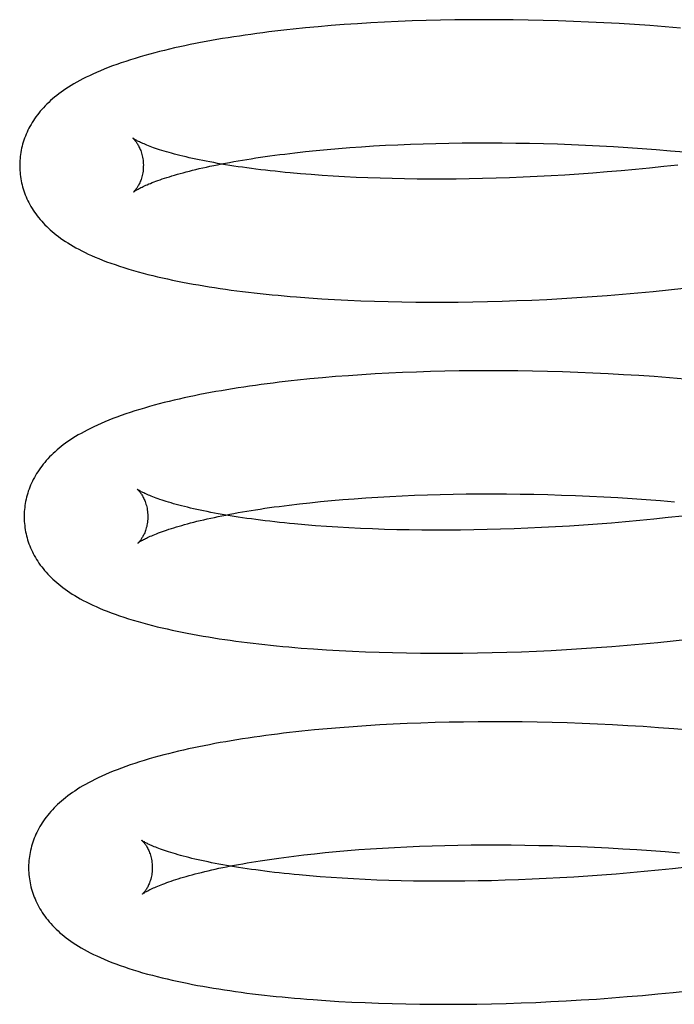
# Model space of a CAD drawing. Header units: inches. Extents: x 0 to 184, y 0 to 119.
# Tile 15 of 101: x 33.988 to 34.094, y 44.916 to 45.075. Entities that reach past the tile are written whole.
import ezdxf

# ---------------------------------------------------------------- set-up
doc = ezdxf.new("R2010")
doc.units = ezdxf.units.IN
doc.header["$LTSCALE"] = 10.121375
doc.header["$MEASUREMENT"] = 0
doc.linetypes.add('HIDDEN', pattern=[0.2, 0.1, -0.1])
doc.layers.add('DEFAULT_2', color=8, linetype='HIDDEN')

msp = doc.modelspace()

# ---------------------------------------------------------------- linework, layer by layer
at = {"layer": 'DEFAULT_2', "color": 8, "linetype": 'HIDDEN'}
for p, q in [((34.03651, 45.07378), (34.03445, 45.07359)), ((34.03859, 45.07396), (34.03651, 45.07378)), ((34.0407, 45.07412), (34.03859, 45.07396)), ((34.04285, 45.07427), (34.0407, 45.07412)), ((34.04502, 45.0744), (34.04285, 45.07427)), ((34.04722, 45.07452), (34.04502, 45.0744)), ((34.04944, 45.07462), (34.04722, 45.07452)), ((34.05169, 45.07471), (34.04944, 45.07462)), ((34.05397, 45.07479), (34.05169, 45.07471)), ((34.05626, 45.07484), (34.05397, 45.07479)), ((34.05858, 45.07488), (34.05626, 45.07484)), ((34.06092, 45.07491), (34.05858, 45.07488)), ((34.06328, 45.07492), (34.06092, 45.07491)), ((34.06565, 45.07491), (34.06328, 45.07492)), ((34.06805, 45.07489), (34.06565, 45.07491)), ((34.07046, 45.07485), (34.06805, 45.07489)), ((34.07288, 45.0748), (34.07046, 45.07485)), ((34.07531, 45.07473), (34.07288, 45.0748)), ((34.07776, 45.07464), (34.07531, 45.07473)), ((34.08022, 45.07454), (34.07776, 45.07464)), ((34.08268, 45.07442), (34.08022, 45.07454)), ((34.08515, 45.07428), (34.08268, 45.07442)), ((34.08763, 45.07413), (34.08515, 45.07428)), ((34.09012, 45.07396), (34.08763, 45.07413)), ((34.0926, 45.07377), (34.09012, 45.07396)), ((34.09509, 45.07356), (34.0926, 45.07377)), ((34.03445, 45.07359), (34.03243, 45.07339)), ((34.04351, 45.05436), (34.04544, 45.05449)), ((34.04544, 45.05449), (34.04739, 45.0546)), ((34.04739, 45.0546), (34.04938, 45.05469)), ((34.04938, 45.05469), (34.0514, 45.05478)), ((34.0514, 45.05478), (34.05345, 45.05485)), ((34.05345, 45.05485), (34.05553, 45.05491)), ((34.05553, 45.05491), (34.05763, 45.05496)), ((34.05763, 45.05496), (34.05976, 45.05499)), ((34.05976, 45.05499), (34.06191, 45.05501)), ((34.06191, 45.05501), (34.06407, 45.05501)), ((34.06407, 45.05501), (34.06626, 45.055)), ((34.06626, 45.055), (34.06847, 45.05497)), ((34.06847, 45.05497), (34.07069, 45.05494)), ((34.07069, 45.05494), (34.07293, 45.05488)), ((34.07293, 45.05488), (34.07518, 45.05481)), ((34.07518, 45.05481), (34.07744, 45.05473)), ((34.07744, 45.05473), (34.07971, 45.05463)), ((34.07971, 45.05463), (34.08199, 45.05452)), ((34.08199, 45.05452), (34.08428, 45.05439)), ((34.03109, 45.05319), (34.03274, 45.05339)), ((34.03274, 45.05339), (34.03444, 45.05358)), ((34.03444, 45.05358), (34.03617, 45.05376)), ((34.03617, 45.05376), (34.03795, 45.05392)), ((34.03795, 45.05392), (34.03977, 45.05408)), ((34.03977, 45.05408), (34.04162, 45.05423)), ((34.04162, 45.05423), (34.04351, 45.05436)), ((34.08428, 45.05439), (34.08657, 45.05424)), ((34.08657, 45.05424), (34.08887, 45.05408)), ((34.08887, 45.05408), (34.09116, 45.05391)), ((34.09116, 45.05391), (34.09346, 45.05372)), ((34.09346, 45.05372), (34.09575, 45.05352)), ((34.09467, 45.05141), (34.09238, 45.05115)), ((34.03536, 45.04985), (34.03364, 45.04999)), ((34.03712, 45.04972), (34.03536, 45.04985)), ((34.03892, 45.04961), (34.03712, 45.04972)), ((34.0764, 45.04979), (34.07415, 45.04966)), ((34.07866, 45.04994), (34.0764, 45.04979)), ((34.08094, 45.0501), (34.07866, 45.04994)), ((34.08322, 45.05028), (34.08094, 45.0501)), ((34.0855, 45.05048), (34.08322, 45.05028)), ((34.08779, 45.05069), (34.0855, 45.05048)), ((34.09008, 45.05091), (34.08779, 45.05069)), ((34.09238, 45.05115), (34.09008, 45.05091)), ((34.04076, 45.0495), (34.03892, 45.04961)), ((34.04264, 45.04941), (34.04076, 45.0495)), ((34.04455, 45.04933), (34.04264, 45.04941)), ((34.0465, 45.04926), (34.04455, 45.04933)), ((34.04847, 45.04921), (34.0465, 45.04926)), ((34.05048, 45.04916), (34.04847, 45.04921)), ((34.05252, 45.04914), (34.05048, 45.04916)), ((34.05458, 45.04912), (34.05252, 45.04914)), ((34.05667, 45.04913), (34.05458, 45.04912)), ((34.05879, 45.04914), (34.05667, 45.04913)), ((34.06092, 45.04917), (34.05879, 45.04914)), ((34.06308, 45.04921), (34.06092, 45.04917)), ((34.06526, 45.04927), (34.06308, 45.04921)), ((34.06746, 45.04935), (34.06526, 45.04927)), ((34.06967, 45.04943), (34.06746, 45.04935)), ((34.0719, 45.04954), (34.06967, 45.04943)), ((34.07415, 45.04966), (34.0719, 45.04954)), ((34.08571, 45.03051), (34.08818, 45.03073)), ((34.08818, 45.03073), (34.09066, 45.03096)), ((34.09066, 45.03096), (34.09314, 45.03121)), ((34.09314, 45.03121), (34.09563, 45.03148)), ((34.03501, 45.02991), (34.03707, 45.02977)), ((34.03707, 45.02977), (34.03915, 45.02965)), ((34.03915, 45.02965), (34.04127, 45.02954)), ((34.04127, 45.02954), (34.04342, 45.02945)), ((34.04342, 45.02945), (34.04559, 45.02937)), ((34.04559, 45.02937), (34.04779, 45.02931)), ((34.04779, 45.02931), (34.05002, 45.02926)), ((34.05002, 45.02926), (34.05227, 45.02923)), ((34.05227, 45.02923), (34.05454, 45.02922)), ((34.05454, 45.02922), (34.05684, 45.02922)), ((34.05684, 45.02922), (34.05916, 45.02923)), ((34.05916, 45.02923), (34.0615, 45.02927)), ((34.0615, 45.02927), (34.06386, 45.02932)), ((34.06386, 45.02932), (34.06623, 45.02938)), ((34.06623, 45.02938), (34.06862, 45.02947)), ((34.06862, 45.02947), (34.07103, 45.02956)), ((34.07103, 45.02956), (34.07345, 45.02968)), ((34.07345, 45.02968), (34.07588, 45.02981)), ((34.07588, 45.02981), (34.07833, 45.02996)), ((34.07833, 45.02996), (34.08078, 45.03013)), ((34.08078, 45.03013), (34.08324, 45.03031)), ((34.08324, 45.03031), (34.08571, 45.03051)), ((34.0524, 45.01792), (34.05015, 45.01783)), ((34.05468, 45.01799), (34.0524, 45.01792)), ((34.05697, 45.01805), (34.05468, 45.01799)), ((34.05929, 45.01809), (34.05697, 45.01805)), ((34.06163, 45.01812), (34.05929, 45.01809)), ((34.06399, 45.01813), (34.06163, 45.01812)), ((34.06636, 45.01812), (34.06399, 45.01813)), ((34.06876, 45.0181), (34.06636, 45.01812)), ((34.07117, 45.01806), (34.06876, 45.0181)), ((34.07359, 45.01801), (34.07117, 45.01806)), ((34.07602, 45.01794), (34.07359, 45.01801)), ((34.07847, 45.01785), (34.07602, 45.01794)), ((34.08093, 45.01775), (34.07847, 45.01785)), ((34.03517, 45.0168), (34.03315, 45.0166)), ((34.03722, 45.01699), (34.03517, 45.0168)), ((34.0393, 45.01717), (34.03722, 45.01699)), ((34.04142, 45.01733), (34.0393, 45.01717)), ((34.04356, 45.01748), (34.04142, 45.01733)), ((34.04573, 45.01761), (34.04356, 45.01748)), ((34.04793, 45.01773), (34.04573, 45.01761)), ((34.05015, 45.01783), (34.04793, 45.01773)), ((34.08339, 45.01763), (34.08093, 45.01775)), ((34.08586, 45.01749), (34.08339, 45.01763)), ((34.08834, 45.01734), (34.08586, 45.01749)), ((34.09083, 45.01717), (34.08834, 45.01734)), ((34.09331, 45.01698), (34.09083, 45.01717)), ((34.0958, 45.01677), (34.09331, 45.01698)), ((34.03865, 44.99713), (34.04047, 44.99729)), ((34.04047, 44.99729), (34.04232, 44.99743)), ((34.04232, 44.99743), (34.04421, 44.99757)), ((34.04421, 44.99757), (34.04613, 44.99769)), ((34.04613, 44.99769), (34.04809, 44.9978)), ((34.04809, 44.9978), (34.05008, 44.9979)), ((34.05008, 44.9979), (34.0521, 44.99799)), ((34.0521, 44.99799), (34.05415, 44.99806)), ((34.05415, 44.99806), (34.05622, 44.99812)), ((34.05622, 44.99812), (34.05833, 44.99816)), ((34.05833, 44.99816), (34.06045, 44.9982)), ((34.06045, 44.9982), (34.0626, 44.99821)), ((34.0626, 44.99821), (34.06477, 44.99822)), ((34.06477, 44.99822), (34.06695, 44.99821)), ((34.06695, 44.99821), (34.06916, 44.99818)), ((34.06916, 44.99818), (34.07138, 44.99815)), ((34.07138, 44.99815), (34.07362, 44.99809)), ((34.07362, 44.99809), (34.07587, 44.99802)), ((34.07587, 44.99802), (34.07813, 44.99794)), ((34.07813, 44.99794), (34.0804, 44.99784)), ((34.0804, 44.99784), (34.08268, 44.99773)), ((34.08268, 44.99773), (34.08497, 44.9976)), ((34.08497, 44.9976), (34.08726, 44.99746)), ((34.08726, 44.99746), (34.08955, 44.9973)), ((34.08955, 44.9973), (34.09185, 44.99712)), ((34.0318, 44.9964), (34.03345, 44.9966)), ((34.03345, 44.9966), (34.03514, 44.99678)), ((34.03514, 44.99678), (34.03688, 44.99696)), ((34.03688, 44.99696), (34.03865, 44.99713)), ((34.09185, 44.99712), (34.09414, 44.99693)), ((34.0908, 44.99412), (34.08851, 44.9939)), ((34.0931, 44.99436), (34.0908, 44.99412)), ((34.09539, 44.99462), (34.0931, 44.99436)), ((34.03608, 44.99306), (34.03436, 44.9932)), ((34.03784, 44.99293), (34.03608, 44.99306)), ((34.03965, 44.99281), (34.03784, 44.99293)), ((34.04148, 44.99271), (34.03965, 44.99281)), ((34.04336, 44.99262), (34.04148, 44.99271)), ((34.04527, 44.99254), (34.04336, 44.99262)), ((34.04722, 44.99247), (34.04527, 44.99254)), ((34.04919, 44.99241), (34.04722, 44.99247)), ((34.0512, 44.99237), (34.04919, 44.99241)), ((34.05324, 44.99235), (34.0512, 44.99237)), ((34.06165, 44.99238), (34.05951, 44.99235)), ((34.0638, 44.99242), (34.06165, 44.99238)), ((34.06598, 44.99248), (34.0638, 44.99242)), ((34.06818, 44.99255), (34.06598, 44.99248)), ((34.0704, 44.99264), (34.06818, 44.99255)), ((34.07262, 44.99275), (34.0704, 44.99264)), ((34.07487, 44.99286), (34.07262, 44.99275)), ((34.07712, 44.993), (34.07487, 44.99286)), ((34.07939, 44.99315), (34.07712, 44.993)), ((34.08166, 44.99331), (34.07939, 44.99315)), ((34.08394, 44.99349), (34.08166, 44.99331)), ((34.08622, 44.99369), (34.08394, 44.99349)), ((34.08851, 44.9939), (34.08622, 44.99369)), ((34.0553, 44.99233), (34.05324, 44.99235)), ((34.05739, 44.99233), (34.0553, 44.99233)), ((34.05951, 44.99235), (34.05739, 44.99233)), ((34.07907, 44.97317), (34.08153, 44.97334)), ((34.08153, 44.97334), (34.08399, 44.97352)), ((34.08399, 44.97352), (34.08646, 44.97372)), ((34.08646, 44.97372), (34.08893, 44.97394)), ((34.08893, 44.97394), (34.09141, 44.97417)), ((34.09141, 44.97417), (34.09389, 44.97442)), ((34.09389, 44.97442), (34.09637, 44.97469)), ((34.03576, 44.97312), (34.03782, 44.97298)), ((34.03782, 44.97298), (34.0399, 44.97286)), ((34.0399, 44.97286), (34.04202, 44.97275)), ((34.04202, 44.97275), (34.04417, 44.97265)), ((34.04417, 44.97265), (34.04634, 44.97258)), ((34.04634, 44.97258), (34.04854, 44.97252)), ((34.04854, 44.97252), (34.05077, 44.97247)), ((34.05077, 44.97247), (34.05302, 44.97244)), ((34.05302, 44.97244), (34.05529, 44.97242)), ((34.05529, 44.97242), (34.05759, 44.97243)), ((34.05759, 44.97243), (34.05991, 44.97244)), ((34.05991, 44.97244), (34.06225, 44.97248)), ((34.06225, 44.97248), (34.06461, 44.97253)), ((34.06461, 44.97253), (34.06698, 44.97259)), ((34.06698, 44.97259), (34.06937, 44.97268)), ((34.06937, 44.97268), (34.07178, 44.97278)), ((34.07178, 44.97278), (34.0742, 44.97289)), ((34.0742, 44.97289), (34.07663, 44.97302)), ((34.07663, 44.97302), (34.07907, 44.97317)), ((34.04214, 44.96054), (34.04002, 44.96038)), ((34.04428, 44.96069), (34.04214, 44.96054)), ((34.04645, 44.96082), (34.04428, 44.96069)), ((34.04865, 44.96094), (34.04645, 44.96082)), ((34.05087, 44.96104), (34.04865, 44.96094)), ((34.05312, 44.96113), (34.05087, 44.96104)), ((34.0554, 44.9612), (34.05312, 44.96113)), ((34.05769, 44.96126), (34.0554, 44.9612)), ((34.06001, 44.9613), (34.05769, 44.96126)), ((34.06235, 44.96133), (34.06001, 44.9613)), ((34.06471, 44.96134), (34.06235, 44.96133)), ((34.06709, 44.96133), (34.06471, 44.96134)), ((34.06948, 44.96131), (34.06709, 44.96133)), ((34.07189, 44.96127), (34.06948, 44.96131)), ((34.07431, 44.96122), (34.07189, 44.96127)), ((34.07674, 44.96115), (34.07431, 44.96122)), ((34.07919, 44.96106), (34.07674, 44.96115)), ((34.08165, 44.96096), (34.07919, 44.96106)), ((34.08411, 44.96084), (34.08165, 44.96096)), ((34.08658, 44.9607), (34.08411, 44.96084)), ((34.08906, 44.96055), (34.08658, 44.9607)), ((34.09155, 44.96037), (34.08906, 44.96055)), ((34.03589, 44.96001), (34.03387, 44.9598)), ((34.03794, 44.9602), (34.03589, 44.96001)), ((34.04002, 44.96038), (34.03794, 44.9602)), ((34.09403, 44.96019), (34.09155, 44.96037)), ((34.09652, 44.95998), (34.09403, 44.96019)), ((34.05909, 44.94137), (34.06122, 44.94141)), ((34.06122, 44.94141), (34.06337, 44.94142)), ((34.06337, 44.94142), (34.06554, 44.94143)), ((34.06554, 44.94143), (34.06773, 44.94142)), ((34.06773, 44.94142), (34.06994, 44.94139)), ((34.06994, 44.94139), (34.07216, 44.94135)), ((34.03255, 44.93961), (34.0342, 44.93981)), ((34.0342, 44.93981), (34.03589, 44.94)), ((34.03589, 44.94), (34.03763, 44.94018)), ((34.03763, 44.94018), (34.03941, 44.94034)), ((34.03941, 44.94034), (34.04122, 44.9405)), ((34.04122, 44.9405), (34.04308, 44.94065)), ((34.04308, 44.94065), (34.04497, 44.94078)), ((34.04497, 44.94078), (34.0469, 44.9409)), ((34.0469, 44.9409), (34.04885, 44.94101)), ((34.04885, 44.94101), (34.05084, 44.94111)), ((34.05084, 44.94111), (34.05287, 44.9412)), ((34.05287, 44.9412), (34.05491, 44.94127)), ((34.05491, 44.94127), (34.05699, 44.94133)), ((34.05699, 44.94133), (34.05909, 44.94137)), ((34.07216, 44.94135), (34.0744, 44.9413)), ((34.0744, 44.9413), (34.07665, 44.94123)), ((34.07665, 44.94123), (34.07891, 44.94115)), ((34.07891, 44.94115), (34.08118, 44.94105)), ((34.08118, 44.94105), (34.08346, 44.94093)), ((34.08346, 44.94093), (34.08575, 44.9408)), ((34.08575, 44.9408), (34.08804, 44.94066)), ((34.08804, 44.94066), (34.09034, 44.9405)), ((34.09034, 44.9405), (34.09263, 44.94033)), ((34.09263, 44.94033), (34.09493, 44.94014)), ((34.08467, 44.9367), (34.08239, 44.93652)), ((34.08695, 44.93689), (34.08467, 44.9367)), ((34.08924, 44.9371), (34.08695, 44.93689)), ((34.09153, 44.93733), (34.08924, 44.9371)), ((34.09382, 44.93757), (34.09153, 44.93733)), ((34.09611, 44.93783), (34.09382, 44.93757)), ((34.03681, 44.93627), (34.03509, 44.93641)), ((34.03857, 44.93614), (34.03681, 44.93627)), ((34.04037, 44.93602), (34.03857, 44.93614)), ((34.04221, 44.93592), (34.04037, 44.93602)), ((34.04409, 44.93582), (34.04221, 44.93592)), ((34.046, 44.93574), (34.04409, 44.93582)), ((34.04794, 44.93568), (34.046, 44.93574)), ((34.04992, 44.93562), (34.04794, 44.93568)), ((34.05193, 44.93558), (34.04992, 44.93562)), ((34.05397, 44.93556), (34.05193, 44.93558)), ((34.05603, 44.93554), (34.05397, 44.93556)), ((34.05812, 44.93554), (34.05603, 44.93554)), ((34.06024, 44.93556), (34.05812, 44.93554)), ((34.06237, 44.93559), (34.06024, 44.93556)), ((34.06453, 44.93563), (34.06237, 44.93559)), ((34.06671, 44.93569), (34.06453, 44.93563)), ((34.06891, 44.93576), (34.06671, 44.93569)), ((34.07112, 44.93585), (34.06891, 44.93576)), ((34.07335, 44.93596), (34.07112, 44.93585)), ((34.07559, 44.93607), (34.07335, 44.93596)), ((34.07785, 44.93621), (34.07559, 44.93607)), ((34.08011, 44.93636), (34.07785, 44.93621)), ((34.08239, 44.93652), (34.08011, 44.93636)), ((34.09141, 44.91731), (34.0939, 44.91756)), ((34.0939, 44.91756), (34.09639, 44.91782)), ((34.03773, 44.91624), (34.03981, 44.91611)), ((34.03981, 44.91611), (34.04193, 44.916)), ((34.04193, 44.916), (34.04407, 44.9159)), ((34.0693, 44.91586), (34.07171, 44.91595)), ((34.07171, 44.91595), (34.07414, 44.91606)), ((34.07414, 44.91606), (34.07658, 44.91619)), ((34.07658, 44.91619), (34.07903, 44.91633)), ((34.07903, 44.91633), (34.08149, 44.91649)), ((34.08149, 44.91649), (34.08396, 44.91667)), ((34.08396, 44.91667), (34.08644, 44.91687)), ((34.08644, 44.91687), (34.08892, 44.91708)), ((34.08892, 44.91708), (34.09141, 44.91731)), ((34.04407, 44.9159), (34.04624, 44.91581)), ((34.04624, 44.91581), (34.04844, 44.91575)), ((34.04844, 44.91575), (34.05067, 44.91569)), ((34.05067, 44.91569), (34.05292, 44.91566)), ((34.05292, 44.91566), (34.0552, 44.91564)), ((34.0552, 44.91564), (34.0575, 44.91563)), ((34.0575, 44.91563), (34.05982, 44.91564)), ((34.05982, 44.91564), (34.06216, 44.91567)), ((34.06216, 44.91567), (34.06453, 44.91572)), ((34.06453, 44.91572), (34.06691, 44.91578)), ((34.06691, 44.91578), (34.0693, 44.91586))]:
    msp.add_line(p, q, dxfattribs=at)
for points in [[(34.03243, 45.07339), (34.03143, 45.07328), (34.03044, 45.07317), (34.02946, 45.07305), (34.02849, 45.07293), (34.02753, 45.07281), (34.02657, 45.07268), (34.02562, 45.07255), (34.02468, 45.07242), (34.02375, 45.07228), (34.02283, 45.07214), (34.02192, 45.072), (34.02102, 45.07185), (34.02012, 45.0717), (34.01924, 45.07154), (34.01836, 45.07138), (34.01749, 45.07122), (34.01663, 45.07105), (34.01578, 45.07088), (34.01494, 45.0707), (34.0141, 45.07052), (34.01327, 45.07034), (34.01246, 45.07015), (34.01165, 45.06995), (34.01085, 45.06975), (34.01006, 45.06955), (34.00927, 45.06934), (34.00848, 45.06912), (34.0077, 45.0689), (34.00692, 45.06866), (34.00615, 45.06843), (34.0054, 45.06818), (34.00466, 45.06793), (34.00393, 45.06768), (34.00323, 45.06743), (34.00256, 45.06717), (34.0019, 45.06691), (34.00127, 45.06665), (34.00066, 45.06639), (34.00007, 45.06612), (33.9995, 45.06586), (33.99896, 45.0656), (33.99843, 45.06533), (33.99793, 45.06506), (33.99745, 45.0648), (33.99698, 45.06453), (33.99654, 45.06426), (33.99611, 45.06399), (33.9957, 45.06373), (33.9953, 45.06346), (33.99493, 45.06319), (33.99456, 45.06292), (33.99421, 45.06265), (33.99387, 45.06237), (33.99354, 45.0621), (33.99323, 45.06182), (33.99292, 45.06154), (33.99263, 45.06126), (33.99235, 45.06097), (33.99207, 45.06068), (33.99181, 45.06039), (33.99156, 45.0601), (33.99132, 45.0598), (33.99108, 45.05951), (33.99086, 45.0592), (33.99064, 45.0589), (33.99044, 45.0586), (33.99024, 45.05829), (33.99006, 45.05798), (33.98988, 45.05766), (33.98971, 45.05735), (33.98956, 45.05704), (33.98941, 45.05672), (33.98927, 45.0564), (33.98914, 45.05608), (33.98902, 45.05576), (33.9889, 45.05544), (33.9888, 45.05511), (33.9887, 45.05478), (33.98861, 45.05446), (33.98854, 45.05413), (33.98847, 45.0538), (33.98841, 45.05346), (33.98835, 45.05313), (33.98831, 45.05279), (33.98828, 45.05246), (33.98825, 45.05212), (33.98823, 45.05179), (33.98823, 45.05145), (33.98823, 45.05116)], [(34.00655, 45.05573), (34.00653, 45.05574), (34.00652, 45.05574), (34.00653, 45.05574), (34.00654, 45.05573), (34.00656, 45.05571), (34.00659, 45.05569), (34.00662, 45.05566), (34.00666, 45.05562), (34.0067, 45.05557), (34.00675, 45.05552), (34.0068, 45.05546), (34.00686, 45.05539), (34.00692, 45.05532), (34.00699, 45.05524), (34.00705, 45.05515), (34.00712, 45.05505), (34.00719, 45.05494), (34.00727, 45.05483), (34.00734, 45.0547), (34.00742, 45.05457), (34.0075, 45.05442), (34.00757, 45.05427), (34.00765, 45.0541), (34.00772, 45.05393), (34.0078, 45.05374), (34.00787, 45.05355), (34.00793, 45.05334), (34.00799, 45.05312), (34.00805, 45.0529), (34.0081, 45.05266), (34.00814, 45.05242), (34.00818, 45.05217), (34.0082, 45.05192), (34.00822, 45.05165), (34.00823, 45.05142)], [(34.03364, 45.04999), (34.03196, 45.05014), (34.03114, 45.05022), (34.03033, 45.0503), (34.02953, 45.05039), (34.02874, 45.05047), (34.02796, 45.05056), (34.0272, 45.05065), (34.02644, 45.05075), (34.0257, 45.05084), (34.02497, 45.05094), (34.02426, 45.05104), (34.02355, 45.05114), (34.02286, 45.05124), (34.02219, 45.05135), (34.02152, 45.05146), (34.02087, 45.05156), (34.02023, 45.05167), (34.01961, 45.05179), (34.019, 45.0519), (34.0184, 45.05201), (34.01782, 45.05213), (34.01725, 45.05224), (34.0167, 45.05236), (34.01616, 45.05247), (34.01564, 45.05259), (34.01513, 45.05271), (34.01463, 45.05283), (34.01415, 45.05295), (34.01369, 45.05306), (34.01324, 45.05318), (34.0128, 45.0533), (34.01238, 45.05342), (34.01198, 45.05353), (34.01159, 45.05365), (34.01122, 45.05376), (34.01086, 45.05388), (34.01052, 45.05399), (34.01019, 45.0541), (34.00988, 45.05421), (34.00958, 45.05431), (34.0093, 45.05442), (34.00903, 45.05452), (34.00878, 45.05462), (34.00855, 45.05471), (34.00833, 45.05481), (34.00812, 45.0549), (34.00793, 45.05498), (34.00775, 45.05506), (34.00758, 45.05514), (34.00743, 45.05522), (34.00729, 45.05529), (34.00716, 45.05535), (34.00705, 45.05542), (34.00695, 45.05547), (34.00686, 45.05552), (34.00678, 45.05557), (34.00672, 45.05561), (34.00666, 45.05565), (34.00661, 45.05568), (34.00658, 45.0557), (34.00655, 45.05572), (34.00655, 45.05573)], [(34.00663, 45.04705), (34.00664, 45.04705), (34.00666, 45.04707), (34.00669, 45.04709), (34.00672, 45.04711), (34.00677, 45.04715), (34.00682, 45.04718), (34.00689, 45.04723), (34.00697, 45.04727), (34.00705, 45.04733), (34.00715, 45.04739), (34.00726, 45.04745), (34.00739, 45.04752), (34.00753, 45.0476), (34.00768, 45.04767), (34.00784, 45.04776), (34.00802, 45.04784), (34.00821, 45.04794), (34.00841, 45.04803), (34.00863, 45.04813), (34.00886, 45.04823), (34.00911, 45.04834), (34.00937, 45.04844), (34.00965, 45.04856), (34.00995, 45.04867), (34.01026, 45.04879), (34.01058, 45.0489), (34.01092, 45.04902), (34.01128, 45.04915), (34.01165, 45.04927), (34.01203, 45.0494), (34.01243, 45.04952), (34.01285, 45.04965), (34.01328, 45.04978), (34.01372, 45.04991), (34.01419, 45.05004), (34.01466, 45.05017), (34.01515, 45.0503), (34.01566, 45.05043), (34.01618, 45.05056), (34.01672, 45.05069), (34.01727, 45.05082), (34.01783, 45.05095), (34.01841, 45.05108), (34.019, 45.05121), (34.01961, 45.05134), (34.02023, 45.05146), (34.02086, 45.05159), (34.02151, 45.05171), (34.02217, 45.05184), (34.02285, 45.05196), (34.02353, 45.05208), (34.02424, 45.0522), (34.02495, 45.05232), (34.02567, 45.05243), (34.02641, 45.05255), (34.02716, 45.05266), (34.02792, 45.05277), (34.0287, 45.05288), (34.02949, 45.05299), (34.03028, 45.05309), (34.03109, 45.05319)], [(34.00823, 45.05142), (34.00822, 45.05118), (34.00821, 45.05091), (34.00819, 45.05066), (34.00817, 45.05041), (34.00813, 45.05016), (34.00809, 45.04993), (34.00804, 45.0497), (34.00798, 45.04949), (34.00792, 45.04928), (34.00785, 45.04908), (34.00779, 45.04889), (34.00772, 45.04872), (34.00764, 45.04855), (34.00757, 45.04839), (34.0075, 45.04825), (34.00743, 45.04811), (34.00735, 45.04798), (34.00728, 45.04787), (34.00721, 45.04776), (34.00715, 45.04766), (34.00708, 45.04756), (34.00702, 45.04748), (34.00696, 45.04741), (34.00691, 45.04734), (34.00686, 45.04728), (34.00681, 45.04722), (34.00677, 45.04718), (34.00673, 45.04714), (34.0067, 45.04711), (34.00667, 45.04708), (34.00665, 45.04706), (34.00664, 45.04705), (34.00663, 45.04705)], [(33.98823, 45.05116), (33.98823, 45.05088), (33.98825, 45.05054), (33.98828, 45.05021), (33.98831, 45.04987), (33.98835, 45.04954), (33.9884, 45.0492), (33.98846, 45.04887), (33.98853, 45.04854), (33.98861, 45.04821), (33.9887, 45.04788), (33.98879, 45.04756), (33.9889, 45.04723), (33.98901, 45.04691), (33.98913, 45.04659), (33.98926, 45.04627), (33.9894, 45.04596), (33.98955, 45.04564), (33.9897, 45.04533), (33.98987, 45.04502), (33.99004, 45.04471), (33.99023, 45.0444), (33.99042, 45.0441), (33.99062, 45.04379), (33.99084, 45.04349), (33.99106, 45.04319), (33.99129, 45.0429), (33.99153, 45.04261), (33.99178, 45.04232), (33.99204, 45.04203), (33.99231, 45.04175), (33.99259, 45.04147), (33.99288, 45.04119), (33.99318, 45.04091), (33.99349, 45.04064), (33.99382, 45.04037), (33.99415, 45.0401), (33.9945, 45.03984), (33.99485, 45.03957), (33.99522, 45.03931), (33.99561, 45.03905), (33.99601, 45.0388), (33.99643, 45.03854), (33.99686, 45.03828), (33.99731, 45.03803), (33.99778, 45.03777), (33.99828, 45.03752), (33.99879, 45.03726), (33.99931, 45.03701), (33.99986, 45.03676), (34.00043, 45.03651), (34.00103, 45.03626), (34.00164, 45.03602), (34.00228, 45.03577), (34.00295, 45.03553), (34.00364, 45.03529), (34.00435, 45.03505), (34.00509, 45.03481), (34.00585, 45.03458), (34.00661, 45.03435), (34.00739, 45.03413), (34.00817, 45.03392), (34.00895, 45.03372), (34.00974, 45.03352), (34.01052, 45.03333), (34.01132, 45.03315), (34.01212, 45.03297), (34.01293, 45.0328), (34.01375, 45.03263), (34.01458, 45.03247), (34.01542, 45.03231), (34.01627, 45.03215), (34.01713, 45.032), (34.01799, 45.03186), (34.01887, 45.03172), (34.01975, 45.03158), (34.02064, 45.03144), (34.02153, 45.03132), (34.02244, 45.03119), (34.02336, 45.03107), (34.02428, 45.03095), (34.02521, 45.03084), (34.02615, 45.03073), (34.0271, 45.03062), (34.02806, 45.03052), (34.02903, 45.03042), (34.03001, 45.03033), (34.03099, 45.03024), (34.03198, 45.03015), (34.03298, 45.03007), (34.03501, 45.02991)], [(34.03315, 45.0166), (34.03215, 45.01649), (34.03116, 45.01637), (34.03018, 45.01626), (34.0292, 45.01614), (34.02824, 45.01602), (34.02728, 45.01589), (34.02634, 45.01576), (34.0254, 45.01563), (34.02447, 45.01549), (34.02355, 45.01535), (34.02263, 45.0152), (34.02173, 45.01506), (34.02084, 45.0149), (34.01995, 45.01475), (34.01907, 45.01459), (34.0182, 45.01442), (34.01734, 45.01426), (34.01649, 45.01408), (34.01565, 45.01391), (34.01482, 45.01373), (34.014, 45.01355), (34.01319, 45.01336), (34.01238, 45.01316), (34.01158, 45.01297), (34.01079, 45.01276), (34.00999, 45.01255), (34.0092, 45.01233), (34.00842, 45.0121), (34.00764, 45.01187), (34.00687, 45.01163), (34.00611, 45.01139), (34.00537, 45.01114), (34.00465, 45.01089), (34.00395, 45.01063), (34.00327, 45.01038), (34.00262, 45.01012), (34.00199, 45.00986), (34.00138, 45.0096), (34.00079, 45.00933), (34.00022, 45.00907), (33.99968, 45.0088), (33.99915, 45.00854), (33.99865, 45.00827), (33.99817, 45.008), (33.9977, 45.00774), (33.99726, 45.00747), (33.99683, 45.0072), (33.99642, 45.00693), (33.99602, 45.00667), (33.99565, 45.0064), (33.99528, 45.00613), (33.99493, 45.00586), (33.99459, 45.00558), (33.99426, 45.00531), (33.99395, 45.00503), (33.99364, 45.00475), (33.99335, 45.00447), (33.99307, 45.00418), (33.99279, 45.00389), (33.99253, 45.0036), (33.99228, 45.00331), (33.99204, 45.00301), (33.9918, 45.00271), (33.99158, 45.00241), (33.99136, 45.00211), (33.99116, 45.0018), (33.99096, 45.0015), (33.99078, 45.00119), (33.9906, 45.00087), (33.99043, 45.00056), (33.99028, 45.00024), (33.99013, 44.99993), (33.98999, 44.99961), (33.98986, 44.99929), (33.98974, 44.99897), (33.98962, 44.99865), (33.98952, 44.99832), (33.98942, 44.99799), (33.98934, 44.99767), (33.98926, 44.99734), (33.98919, 44.997), (33.98913, 44.99667), (33.98907, 44.99634), (33.98903, 44.996), (33.989, 44.99567), (33.98897, 44.99533), (33.98895, 44.995), (33.98895, 44.99466), (33.98895, 44.99437)], [(34.00727, 44.99894), (34.00725, 44.99895), (34.00724, 44.99895), (34.00725, 44.99895), (34.00726, 44.99894), (34.00728, 44.99892), (34.00731, 44.9989), (34.00734, 44.99886), (34.00738, 44.99883), (34.00742, 44.99878), (34.00747, 44.99873), (34.00752, 44.99867), (34.00758, 44.9986), (34.00764, 44.99853), (34.00771, 44.99845), (34.00777, 44.99836), (34.00784, 44.99826), (34.00791, 44.99815), (34.00799, 44.99804), (34.00806, 44.99791), (34.00814, 44.99778), (34.00822, 44.99763), (34.00829, 44.99748), (34.00837, 44.99731), (34.00844, 44.99714), (34.00852, 44.99695), (34.00859, 44.99675), (34.00865, 44.99655), (34.00871, 44.99633), (34.00877, 44.99611), (34.00882, 44.99587), (34.00886, 44.99563), (34.0089, 44.99538), (34.00892, 44.99512), (34.00894, 44.99486), (34.00895, 44.99463)], [(34.03436, 44.9932), (34.03268, 44.99335), (34.03186, 44.99343), (34.03105, 44.99351), (34.03025, 44.9936), (34.02946, 44.99368), (34.02868, 44.99377), (34.02792, 44.99386), (34.02717, 44.99396), (34.02642, 44.99405), (34.0257, 44.99415), (34.02498, 44.99425), (34.02428, 44.99435), (34.02358, 44.99445), (34.02291, 44.99456), (34.02224, 44.99466), (34.02159, 44.99477), (34.02095, 44.99488), (34.02033, 44.99499), (34.01972, 44.99511), (34.01912, 44.99522), (34.01854, 44.99533), (34.01797, 44.99545), (34.01742, 44.99557), (34.01688, 44.99568), (34.01636, 44.9958), (34.01585, 44.99592), (34.01535, 44.99604), (34.01487, 44.99615), (34.01441, 44.99627), (34.01396, 44.99639), (34.01353, 44.99651), (34.01311, 44.99662), (34.0127, 44.99674), (34.01231, 44.99686), (34.01194, 44.99697), (34.01158, 44.99708), (34.01124, 44.9972), (34.01091, 44.99731), (34.0106, 44.99741), (34.0103, 44.99752), (34.01002, 44.99762), (34.00976, 44.99773), (34.0095, 44.99783), (34.00927, 44.99792), (34.00905, 44.99801), (34.00884, 44.9981), (34.00865, 44.99819), (34.00847, 44.99827), (34.0083, 44.99835), (34.00815, 44.99843), (34.00801, 44.9985), (34.00789, 44.99856), (34.00777, 44.99863), (34.00767, 44.99868), (34.00758, 44.99873), (34.0075, 44.99878), (34.00744, 44.99882), (34.00738, 44.99886), (34.00733, 44.99889), (34.0073, 44.99891), (34.00727, 44.99893), (34.00727, 44.99894)], [(34.00735, 44.99026), (34.00736, 44.99026), (34.00738, 44.99028), (34.00741, 44.9903), (34.00744, 44.99032), (34.00749, 44.99035), (34.00754, 44.99039), (34.00761, 44.99043), (34.00768, 44.99048), (34.00777, 44.99054), (34.00787, 44.9906), (34.00798, 44.99066), (34.00811, 44.99073), (34.00824, 44.9908), (34.00839, 44.99088), (34.00856, 44.99097), (34.00873, 44.99105), (34.00892, 44.99114), (34.00913, 44.99124), (34.00935, 44.99134), (34.00958, 44.99144), (34.00983, 44.99154), (34.01009, 44.99165), (34.01037, 44.99176), (34.01066, 44.99188), (34.01097, 44.99199), (34.0113, 44.99211), (34.01164, 44.99223), (34.01199, 44.99235), (34.01236, 44.99248), (34.01275, 44.9926), (34.01315, 44.99273), (34.01356, 44.99286), (34.01399, 44.99299), (34.01444, 44.99311), (34.0149, 44.99324), (34.01538, 44.99337), (34.01587, 44.99351), (34.01637, 44.99364), (34.01689, 44.99377), (34.01743, 44.9939), (34.01798, 44.99403), (34.01854, 44.99416), (34.01912, 44.99429), (34.01971, 44.99441), (34.02032, 44.99454), (34.02094, 44.99467), (34.02157, 44.99479), (34.02222, 44.99492), (34.02288, 44.99504), (34.02356, 44.99517), (34.02424, 44.99529), (34.02494, 44.99541), (34.02566, 44.99552), (34.02638, 44.99564), (34.02712, 44.99575), (34.02787, 44.99587), (34.02863, 44.99598), (34.0294, 44.99609), (34.03019, 44.99619), (34.03099, 44.9963), (34.0318, 44.9964)], [(33.98895, 44.99437), (33.98895, 44.99409), (33.98897, 44.99375), (33.989, 44.99342), (33.98903, 44.99308), (33.98907, 44.99275), (33.98912, 44.99241), (33.98918, 44.99208), (33.98925, 44.99175), (33.98933, 44.99142), (33.98942, 44.99109), (33.98951, 44.99077), (33.98962, 44.99044), (33.98973, 44.99012), (33.98985, 44.9898), (33.98998, 44.98948), (33.99012, 44.98917), (33.99027, 44.98885), (33.99042, 44.98854), (33.99059, 44.98823), (33.99076, 44.98792), (33.99095, 44.98761), (33.99114, 44.98731), (33.99134, 44.987), (33.99156, 44.9867), (33.99178, 44.9864), (33.99201, 44.98611), (33.99225, 44.98582), (33.9925, 44.98553), (33.99276, 44.98524), (33.99303, 44.98496), (33.99331, 44.98468), (33.9936, 44.9844), (33.9939, 44.98412), (33.99421, 44.98385), (33.99453, 44.98358), (33.99487, 44.98331), (33.99521, 44.98305), (33.99557, 44.98278), (33.99594, 44.98252), (33.99633, 44.98226), (33.99673, 44.98201), (33.99714, 44.98175), (33.99758, 44.98149), (33.99803, 44.98124), (33.9985, 44.98098), (33.99899, 44.98073), (33.9995, 44.98047), (34.00003, 44.98022), (34.00058, 44.97997), (34.00115, 44.97972), (34.00175, 44.97947), (34.00237, 44.97922), (34.00301, 44.97898), (34.00368, 44.97873), (34.00437, 44.97849), (34.00509, 44.97825), (34.00583, 44.97801), (34.00659, 44.97778), (34.00736, 44.97755), (34.00814, 44.97733), (34.00892, 44.97712), (34.0097, 44.97692), (34.01048, 44.97672), (34.01127, 44.97654), (34.01207, 44.97635), (34.01287, 44.97618), (34.01368, 44.976), (34.0145, 44.97584), (34.01533, 44.97567), (34.01617, 44.97551), (34.01702, 44.97536), (34.01787, 44.97521), (34.01874, 44.97506), (34.01961, 44.97492), (34.02049, 44.97478), (34.02138, 44.97465), (34.02228, 44.97452), (34.02319, 44.97439), (34.0241, 44.97427), (34.02503, 44.97416), (34.02596, 44.97404), (34.0269, 44.97393), (34.02785, 44.97383), (34.02881, 44.97373), (34.02978, 44.97363), (34.03076, 44.97353), (34.03174, 44.97344), (34.03273, 44.97336), (34.03373, 44.97327), (34.03576, 44.97312)], [(34.00895, 44.99463), (34.00894, 44.99439), (34.00893, 44.99412), (34.00891, 44.99387), (34.00889, 44.99362), (34.00885, 44.99337), (34.00881, 44.99314), (34.00876, 44.99291), (34.0087, 44.99269), (34.00864, 44.99249), (34.00857, 44.99229), (34.00851, 44.9921), (34.00844, 44.99192), (34.00836, 44.99176), (34.00829, 44.9916), (34.00822, 44.99145), (34.00815, 44.99132), (34.00807, 44.99119), (34.008, 44.99107), (34.00793, 44.99097), (34.00787, 44.99087), (34.0078, 44.99077), (34.00774, 44.99069), (34.00768, 44.99061), (34.00763, 44.99055), (34.00758, 44.99049), (34.00753, 44.99043), (34.00749, 44.99039), (34.00745, 44.99035), (34.00742, 44.99032), (34.00739, 44.99029), (34.00737, 44.99027), (34.00736, 44.99026), (34.00735, 44.99025)], [(34.03387, 44.9598), (34.03287, 44.9597), (34.03188, 44.95958), (34.0309, 44.95947), (34.02993, 44.95935), (34.02896, 44.95923), (34.02801, 44.9591), (34.02706, 44.95897), (34.02612, 44.95884), (34.02519, 44.9587), (34.02427, 44.95856), (34.02336, 44.95841), (34.02245, 44.95827), (34.02156, 44.95811), (34.02067, 44.95796), (34.01979, 44.9578), (34.01892, 44.95763), (34.01806, 44.95746), (34.01721, 44.95729), (34.01637, 44.95712), (34.01554, 44.95694), (34.01472, 44.95675), (34.01391, 44.95657), (34.0131, 44.95637), (34.0123, 44.95617), (34.01151, 44.95597), (34.01072, 44.95576), (34.00993, 44.95554), (34.00915, 44.95532), (34.00837, 44.95508), (34.0076, 44.95484), (34.00684, 44.9546), (34.0061, 44.95435), (34.00537, 44.9541), (34.00467, 44.95384), (34.00399, 44.95359), (34.00334, 44.95333), (34.00271, 44.95307), (34.0021, 44.9528), (34.00151, 44.95254), (34.00094, 44.95228), (34.0004, 44.95201), (33.99987, 44.95175), (33.99937, 44.95148), (33.99888, 44.95121), (33.99842, 44.95095), (33.99797, 44.95068), (33.99755, 44.95041), (33.99714, 44.95014), (33.99674, 44.94988), (33.99637, 44.94961), (33.996, 44.94934), (33.99565, 44.94906), (33.99531, 44.94879), (33.99498, 44.94852), (33.99467, 44.94824), (33.99436, 44.94796), (33.99407, 44.94767), (33.99379, 44.94739), (33.99351, 44.9471), (33.99325, 44.94681), (33.993, 44.94652), (33.99276, 44.94622), (33.99252, 44.94592), (33.9923, 44.94562), (33.99208, 44.94532), (33.99188, 44.94501), (33.99168, 44.9447), (33.9915, 44.94439), (33.99132, 44.94408), (33.99115, 44.94377), (33.991, 44.94345), (33.99085, 44.94314), (33.99071, 44.94282), (33.99058, 44.9425), (33.99046, 44.94218), (33.99034, 44.94185), (33.99024, 44.94153), (33.99014, 44.9412), (33.99006, 44.94087), (33.98998, 44.94054), (33.98991, 44.94021), (33.98985, 44.93988), (33.98979, 44.93955), (33.98975, 44.93921), (33.98972, 44.93888), (33.98969, 44.93854), (33.98967, 44.93821), (33.98967, 44.93787), (33.98967, 44.93758)], [(34.00799, 44.94215), (34.00797, 44.94215), (34.00796, 44.94216), (34.00796, 44.94216), (34.00797, 44.94216), (34.00798, 44.94215), (34.008, 44.94213), (34.00803, 44.9421), (34.00806, 44.94207), (34.0081, 44.94204), (34.00814, 44.94199), (34.00819, 44.94194), (34.00824, 44.94188), (34.0083, 44.94181), (34.00836, 44.94174), (34.00842, 44.94166), (34.00849, 44.94157), (34.00856, 44.94147), (34.00863, 44.94136), (34.00871, 44.94125), (34.00878, 44.94112), (34.00886, 44.94099), (34.00893, 44.94084), (34.00901, 44.94069), (34.00909, 44.94052), (34.00916, 44.94035), (34.00923, 44.94016), (34.0093, 44.93997), (34.00937, 44.93976), (34.00943, 44.93955), (34.00949, 44.93932), (34.00954, 44.93909), (34.00958, 44.93884), (34.00961, 44.93859), (34.00964, 44.93834), (34.00966, 44.93807), (34.00967, 44.93783)], [(34.03509, 44.93641), (34.03341, 44.93656), (34.03259, 44.93664), (34.03178, 44.93672), (34.03098, 44.9368), (34.03019, 44.93689), (34.02941, 44.93698), (34.02865, 44.93707), (34.02789, 44.93716), (34.02715, 44.93726), (34.02642, 44.93736), (34.02571, 44.93746), (34.025, 44.93756), (34.02431, 44.93766), (34.02363, 44.93777), (34.02297, 44.93787), (34.02232, 44.93798), (34.02168, 44.93809), (34.02106, 44.9382), (34.02045, 44.93831), (34.01985, 44.93843), (34.01927, 44.93854), (34.0187, 44.93866), (34.01815, 44.93877), (34.01761, 44.93889), (34.01708, 44.93901), (34.01657, 44.93913), (34.01608, 44.93924), (34.0156, 44.93936), (34.01513, 44.93948), (34.01468, 44.9396), (34.01425, 44.93972), (34.01383, 44.93983), (34.01343, 44.93995), (34.01304, 44.94006), (34.01266, 44.94018), (34.0123, 44.94029), (34.01196, 44.9404), (34.01163, 44.94051), (34.01132, 44.94062), (34.01102, 44.94073), (34.01074, 44.94083), (34.01048, 44.94093), (34.01023, 44.94103), (34.00999, 44.94113), (34.00977, 44.94122), (34.00956, 44.94131), (34.00937, 44.9414), (34.00919, 44.94148), (34.00902, 44.94156), (34.00887, 44.94163), (34.00873, 44.94171), (34.00861, 44.94177), (34.00849, 44.94183), (34.00839, 44.94189), (34.0083, 44.94194), (34.00822, 44.94199), (34.00816, 44.94203), (34.0081, 44.94207), (34.00805, 44.9421), (34.00802, 44.94212), (34.00799, 44.94214), (34.00799, 44.94215)], [(34.00807, 44.93346), (34.00808, 44.93347), (34.0081, 44.93349), (34.00813, 44.93351), (34.00816, 44.93353), (34.00821, 44.93356), (34.00826, 44.9336), (34.00833, 44.93364), (34.00841, 44.93369), (34.00849, 44.93375), (34.00859, 44.93381), (34.00871, 44.93387), (34.00883, 44.93394), (34.00897, 44.93401), (34.00912, 44.93409), (34.00928, 44.93418), (34.00946, 44.93426), (34.00965, 44.93435), (34.00985, 44.93445), (34.01007, 44.93455), (34.01031, 44.93465), (34.01055, 44.93475), (34.01082, 44.93486), (34.0111, 44.93497), (34.01139, 44.93509), (34.0117, 44.9352), (34.01202, 44.93532), (34.01236, 44.93544), (34.01272, 44.93557), (34.01309, 44.93569), (34.01348, 44.93581), (34.01388, 44.93594), (34.01429, 44.93607), (34.01472, 44.9362), (34.01517, 44.93633), (34.01563, 44.93646), (34.01611, 44.93659), (34.0166, 44.93672), (34.01711, 44.93685), (34.01763, 44.93698), (34.01816, 44.93711), (34.01871, 44.93724), (34.01928, 44.93737), (34.01986, 44.9375), (34.02045, 44.93763), (34.02106, 44.93775), (34.02168, 44.93788), (34.02231, 44.93801), (34.02296, 44.93813), (34.02362, 44.93826), (34.0243, 44.93838), (34.02499, 44.9385), (34.02569, 44.93862), (34.0264, 44.93874), (34.02713, 44.93885), (34.02786, 44.93897), (34.02861, 44.93908), (34.02938, 44.93919), (34.03015, 44.9393), (34.03094, 44.9394), (34.03174, 44.93951), (34.03255, 44.93961)], [(33.98967, 44.93758), (33.98967, 44.93729), (33.98969, 44.93696), (33.98972, 44.93662), (33.98975, 44.93628), (33.98979, 44.93595), (33.98985, 44.93561), (33.98991, 44.93528), (33.98998, 44.93494), (33.99005, 44.93461), (33.99014, 44.93428), (33.99024, 44.93396), (33.99034, 44.93363), (33.99046, 44.93331), (33.99058, 44.93299), (33.99071, 44.93267), (33.99085, 44.93235), (33.991, 44.93203), (33.99116, 44.93172), (33.99132, 44.93141), (33.9915, 44.9311), (33.99168, 44.93079), (33.99188, 44.93049), (33.99208, 44.93018), (33.9923, 44.92988), (33.99252, 44.92958), (33.99276, 44.92928), (33.99301, 44.92898), (33.99327, 44.92868), (33.99355, 44.92838), (33.99383, 44.92808), (33.99412, 44.92779), (33.99443, 44.9275), (33.99474, 44.92722), (33.99507, 44.92694), (33.99541, 44.92666), (33.99576, 44.92639), (33.99613, 44.92611), (33.99651, 44.92584), (33.9969, 44.92557), (33.99731, 44.9253), (33.99774, 44.92503), (33.99818, 44.92477), (33.99865, 44.9245), (33.99913, 44.92424), (33.99964, 44.92397), (34.00017, 44.92371), (34.00071, 44.92345), (34.00128, 44.92319), (34.00188, 44.92293), (34.00249, 44.92267), (34.00312, 44.92242), (34.00378, 44.92217), (34.00445, 44.92192), (34.00515, 44.92168), (34.00587, 44.92144), (34.0066, 44.92121), (34.00735, 44.92098), (34.00811, 44.92075), (34.00889, 44.92053), (34.00968, 44.92032), (34.01047, 44.92012), (34.01126, 44.91992), (34.01206, 44.91973), (34.01287, 44.91954), (34.01367, 44.91937), (34.01449, 44.91919), (34.01531, 44.91903), (34.01615, 44.91886), (34.01699, 44.9187), (34.01784, 44.91855), (34.0187, 44.9184), (34.01957, 44.91825), (34.02045, 44.91811), (34.02134, 44.91797), (34.02223, 44.91784), (34.02314, 44.91771), (34.02405, 44.91759), (34.02497, 44.91746), (34.0259, 44.91735), (34.02684, 44.91723), (34.02779, 44.91712), (34.02874, 44.91702), (34.02971, 44.91692), (34.03068, 44.91682), (34.03166, 44.91672), (34.03265, 44.91663), (34.03365, 44.91655), (34.03466, 44.91647), (34.03567, 44.91639), (34.03773, 44.91624)], [(34.00967, 44.93783), (34.00966, 44.93759), (34.00965, 44.93733), (34.00963, 44.93708), (34.00961, 44.93682), (34.00957, 44.93658), (34.00953, 44.93635), (34.00948, 44.93612), (34.00942, 44.9359), (34.00936, 44.93569), (34.00929, 44.9355), (34.00923, 44.93531), (34.00916, 44.93513), (34.00908, 44.93497), (34.00901, 44.93481), (34.00894, 44.93466), (34.00887, 44.93453), (34.00879, 44.9344), (34.00872, 44.93428), (34.00865, 44.93417), (34.00859, 44.93407), (34.00852, 44.93398), (34.00846, 44.9339), (34.0084, 44.93382), (34.00835, 44.93375), (34.0083, 44.93369), (34.00825, 44.93364), (34.00821, 44.93359), (34.00817, 44.93356), (34.00814, 44.93352), (34.00811, 44.9335), (34.00809, 44.93348), (34.00808, 44.93347), (34.00807, 44.93346)]]:
    msp.add_lwpolyline(points, dxfattribs=at)

doc.saveas('drawing.dxf')
